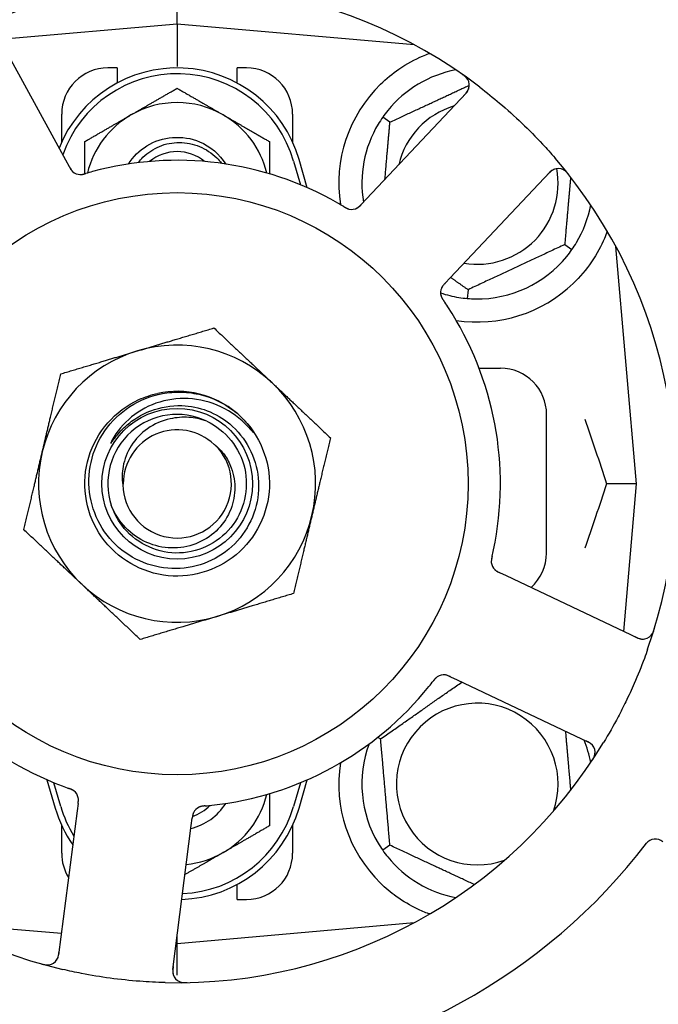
# Model space of a CAD drawing. Header units: inches. Extents: x 5 to 1128, y -85 to 748.
# Tile 16 of 256: x 131.58 to 133.31, y 207.76 to 210.43. Entities that reach past the tile are written whole.
import ezdxf

# ---------------------------------------------------------------- set-up
doc = ezdxf.new("R2010")
doc.units = ezdxf.units.IN
doc.header["$LTSCALE"] = 32
doc.header["$MEASUREMENT"] = 0
doc.layers.add('Dimension (ANSI)', color=7, linetype='Continuous', lineweight=25)
doc.layers.add('Visible (ANSI)', color=7, linetype='Continuous', lineweight=30)
doc.styles.add('Note Text (ANSI)', font='tahoma.ttf')
doc.dimstyles.new('SB Fraction-16 (ANSI)', dxfattribs={"dimscale": 32, "dimtxt": 0.125, "dimasz": 0.098425, "dimexe": 0.125, "dimexo": 0.0625, "dimgap": 0.031496, "dimtad": 0, "dimtih": 1, "dimtoh": 1, "dimdec": 4, "dimrnd": 1e-08, "dimzin": 0, "dimdsep": 46, "dimlunit": 5, "dimtxsty": 'Note Text (ANSI)', "dimcen": 0.09, "dimdle": 0.393701, "dimclrd": 256, "dimclre": 256, "dimclrt": 256, "dimadec": 0, "dimazin": 3, "dimtfac": 0.96, "dimtofl": 0, "dimtmove": 0, "dimatfit": 3, "dimfxl": 1, "dimfrac": 2, "dimtolj": 1, "dimtzin": 12, "dimlwd": -1, "dimlwe": -1, "dimarcsym": 0})

# ---------------------------------------------------------------- blocks, each defined once
blk = doc.blocks.new('*D16')
at = {"layer": 'Defpoints', "color": 0, "transparency": 16777216}
for p in [(170.3073, 471.9837), (79.417, 159.272), (130.3698, 159.272)]:
    blk.add_point(p, dxfattribs=at)
at = {"layer": 'Dimension (ANSI)', "transparency": 16777216}
for p, q in [((168.3073, 471.9837), (75.417, 471.9837)), ((79.417, 468.8341), (79.417, 327.6609)), ((79.417, 162.4216), (79.417, 320.5948)), ((128.3698, 159.272), (75.417, 159.272))]:
    blk.add_line(p, q, dxfattribs=at)
for points in [[(78.8921, 468.8341), (79.9419, 468.8341), (79.417, 471.9837)], [(78.8921, 162.4216), (79.9419, 162.4216), (79.417, 159.272)]]:
    blk.add_solid(points, dxfattribs=at)
at = {"layer": 'Dimension (ANSI)', "transparency": 16777216, "insert": (67.2142, 326.653), "char_height": 4, "attachment_point": 1, "style": 'Note Text (ANSI)'}
blk.add_mtext('\\A1;312 11/16', dxfattribs=at)

msp = doc.modelspace()

# ---------------------------------------------------------------- linework, layer by layer
at = {"layer": 'Visible (ANSI)'}
for p, q in [((132.003, 210.41583), (132.003, 210.50182)), ((132.003, 210.41583), (131.52305, 210.37384)), ((132.003, 210.41583), (132.003, 210.30124)), ((132.64499, 210.35966), (132.003, 210.41583)), ((131.70171, 210.04728), (131.51308, 210.39206)), ((132.64175, 210.35994), (132.64175, 210.3614)), ((131.8405, 210.29708), (131.8155, 210.29708)), ((131.8405, 210.29708), (131.8405, 210.25624)), ((132.1655, 210.25624), (132.1655, 210.29708)), ((132.1905, 210.29708), (132.1655, 210.29708)), ((132.78524, 210.22872), (132.51563, 209.94277)), ((131.6905, 210.09653), (131.6905, 210.17208)), ((132.3155, 210.17208), (132.3155, 210.09653)), ((132.57903, 210.15015), (132.55952, 210.16382)), ((131.71125, 210.02985), (131.70171, 210.04728)), ((132.318, 210.0452), (132.33675, 209.98093)), ((132.35534, 209.973), (132.333, 210.04958)), ((132.74226, 209.72908), (133.01188, 210.01502)), ((132.51563, 209.94277), (132.50197, 209.9283)), ((133.05197, 209.819), (133.07149, 209.80533)), ((133.24675, 209.17208), (133.19059, 209.81406)), ((132.72863, 209.71462), (132.74226, 209.72908)), ((132.79034, 209.697), (132.78827, 209.67327)), ((132.8203, 209.48458), (132.878, 209.48458)), ((133.003, 208.98458), (133.003, 209.35958)), ((133.24675, 209.17208), (133.16528, 209.17208)), ((133.2118, 208.77255), (133.24675, 209.17208)), ((132.89439, 208.9227), (132.8764, 208.93121)), ((133.24965, 208.75464), (132.89439, 208.9227)), ((132.74322, 208.64962), (132.76119, 208.64112)), ((132.76119, 208.64112), (133.11645, 208.47306)), ((132.55387, 208.48158), (132.54545, 208.48551)), ((131.65067, 208.37115), (131.673, 208.29458)), ((131.688, 208.29895), (131.66926, 208.36323)), ((132.33675, 208.36323), (132.318, 208.29895)), ((132.333, 208.29458), (132.35534, 208.37115)), ((131.73485, 208.30663), (131.73232, 208.28693)), ((131.73232, 208.28693), (131.68227, 207.89712)), ((131.6905, 208.17208), (131.6905, 208.24762)), ((131.99124, 207.85745), (132.04129, 208.24726)), ((132.04129, 208.24726), (132.04382, 208.26699)), ((132.3155, 208.24762), (132.3155, 208.17208)), ((132.57903, 208.194), (132.55952, 208.18033)), ((132.1655, 208.04708), (132.1655, 208.08791)), ((132.1655, 208.04708), (132.1905, 208.04708)), ((131.36102, 207.98449), (131.6898, 207.95573)), ((132.003, 207.92833), (132.64499, 207.98449)), ((132.64175, 207.98275), (132.64175, 207.98421)), ((132.003, 207.92833), (132.003, 207.94908)), ((132.00037, 207.92856), (132.003, 207.92833)), ((132.003, 207.84233), (132.003, 207.92833))]:
    msp.add_line(p, q, dxfattribs=at)
for radius in [0.7875, 0.20385]:
    msp.add_circle((132.003, 209.17208), radius, dxfattribs=at)
for centre, radius, start, end in [((133.16068, 210.39986), 0.325, 301.56477, 151.80207), ((132.003, 209.17208), 1.35, 52.62287, 112.74397), ((132.003, 209.95333), 0.34375, 16.2602, 158.3076), ((131.8155, 210.17208), 0.125, 90, 180), ((132.1905, 210.17208), 0.125, 0, 90), ((132.003, 209.95333), 0.32812, 16.2602, 160.60541), ((132.8155, 209.98458), 0.3125, 100.71622, 140.84193), ((132.7625, 210.25016), 0.03125, 316.68342, 54.83549), ((132.8155, 209.98458), 0.375, 134.27762, 188.78707), ((132.003, 209.95333), 0.25, 60, 120), ((132.8155, 209.98458), 0.21875, 106.71618, 166.65066), ((132.003, 209.95333), 0.25, 120, 166.26096), ((132.003, 209.95333), 0.25, 13.73904, 60), ((132.8155, 209.98458), 0.3125, 149.15807, 189.35248), ((132.003, 209.95333), 0.11727, 50.56429, 129.43571), ((132.003, 209.17208), 1.35, 340.62287, 40.74397), ((132.003, 209.17208), 0.875, 60.19111, 105.17573), ((131.74144, 210.03976), 0.03125, 226.67765, 268.13682), ((132.8155, 209.98458), 0.21875, 260.57954, 10.53406), ((133.03462, 209.99358), 0.03125, 38.53135, 136.68342), ((132.8155, 209.98458), 0.3125, 329.15807, 349.28378), ((132.47528, 209.94554), 0.03125, 257.46904, 299.46837), ((132.8155, 209.98458), 0.3125, 269.15807, 320.84193), ((132.8155, 209.98458), 0.375, 261.21293, 313.75453), ((132.74739, 209.68896), 0.03125, 154.67765, 196.13682), ((132.8155, 209.98458), 0.3125, 251.46237, 260.84193), ((132.003, 209.17208), 0.875, 348.19111, 33.17573), ((132.003, 209.17208), 0.375, 46.68342, 106.68342), ((132.003, 209.17208), 0.375, 106.68342, 166.68342), ((132.878, 209.35958), 0.125, 0, 90), ((132.003, 209.17208), 0.375, 346.68342, 46.68342), ((132.003, 209.17208), 0.25, 49.96044, 102.10596), ((132.003, 209.17208), 0.25, 46.19222, 49.96044), ((132.003, 209.17208), 0.1875, 64.71096, 198.15663), ((132.003, 209.17208), 0.14583, 46.55117, 180.00317), ((132.003, 209.17208), 0.375, 166.68342, 226.68342), ((132.003, 209.17208), 0.14696, 181.25861, 45.29572), ((132.003, 209.17208), 0.375, 286.68342, 346.68342), ((132.878, 208.98458), 0.125, 311.64189, 0), ((132.88455, 208.96193), 0.03125, 185.46904, 227.46837), ((132.003, 209.17208), 0.375, 226.68342, 286.68342), ((132.003, 209.17208), 0.875, 204.19111, 249.17573), ((132.003, 209.17208), 1.35, 196.62287, 256.74397), ((133.26302, 208.78289), 0.03125, 244.68342, 342.83549), ((132.72462, 208.62385), 0.03125, 82.67765, 124.13682), ((132.003, 209.17208), 0.875, 276.19111, 321.17573), ((132.8155, 208.35958), 0.21875, 340.34111, 289.65889), ((132.003, 209.17208), 1.35, 268.62287, 328.74397), ((132.8155, 208.35958), 0.3125, 159.72028, 210.84193), ((132.8155, 208.35958), 0.3125, 10.71622, 22.42184), ((133.10309, 208.44481), 0.03125, 326.53135, 64.68342), ((132.8155, 208.35958), 0.375, 171.21293, 225.72238), ((131.7046, 208.31636), 0.03125, 10.67765, 52.13682), ((132.003, 208.39083), 0.25, 300, 346.26096), ((132.003, 208.39083), 0.34375, 196.2602, 214.73634), ((132.003, 208.39083), 0.32812, 196.2602, 211.61609), ((132.003, 208.39083), 0.34375, 272.10255, 343.7398), ((132.003, 208.39083), 0.32812, 272.55546, 343.7398), ((132.003, 208.39083), 0.15607, 283.81163, 327.53073), ((132.003, 208.39083), 0.126, 289.2275, 314.92348), ((132.07555, 208.26873), 0.03125, 113.46904, 155.46837), ((132.003, 209.17208), 1.6, 274.81714, 322.5497), ((133.29737, 208.17931), 0.03125, 49.56477, 142.51231), ((131.8155, 208.17208), 0.125, 180, 211.69426), ((132.003, 208.39083), 0.25, 275.68783, 300), ((132.1905, 208.17208), 0.125, 270, 0), ((132.8155, 208.35958), 0.3125, 219.15807, 259.28378), ((131.65128, 207.9011), 0.03125, 254.53135, 352.68342), ((132.02223, 207.85347), 0.03125, 172.68342, 270.83549)]:
    msp.add_arc(centre, radius, start, end, dxfattribs=at)
for points, knots in [([(132.5537, 210.25306), (132.56884, 210.26783), (132.58579, 210.28175), (132.62481, 210.30852), (132.64721, 210.32042), (132.67294, 210.33147), (132.67865, 210.33377), (132.6844, 210.33591)], [0.55181372, 0.55181372, 0.55181372, 0.55181372, 0.71000954, 0.71000954, 0.90366002, 0.90366002, 0.95550669, 0.95550669, 0.95550669, 0.95550669]), ([(132.78982, 210.26534), (132.78968, 210.26558), (132.78949, 210.26589), (132.78885, 210.26691), (132.78832, 210.26768), (132.78702, 210.26933), (132.7862, 210.27028), (132.78465, 210.27185), (132.78415, 210.27233), (132.78285, 210.27353), (132.78202, 210.27425), (132.78022, 210.27574), (132.77923, 210.27651), (132.77765, 210.27768), (132.77705, 210.27811), (132.77587, 210.27896), (132.77528, 210.27936), (132.77469, 210.27977)], [0.051298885, 0.051298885, 0.051298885, 0.051298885, 0.057269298, 0.057269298, 0.069785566, 0.069785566, 0.083632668, 0.083632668, 0.089458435, 0.089458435, 0.09782017, 0.09782017, 0.107290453, 0.107290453, 0.113094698, 0.113094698, 0.118968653, 0.118968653, 0.118968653, 0.118968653]), ([(132.77968, 210.22282), (132.78032, 210.2235), (132.78098, 210.2242), (132.78348, 210.2269), (132.78527, 210.22895), (132.78804, 210.23258), (132.78911, 210.2342), (132.79069, 210.23697), (132.79132, 210.23828), (132.79215, 210.2404), (132.79243, 210.24121), (132.79268, 210.24207), (132.79274, 210.24225), (132.79278, 210.24241)], [0, 0, 0, 0, 0.007248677, 0.007248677, 0.028564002, 0.028564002, 0.04748221, 0.04748221, 0.065361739, 0.065361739, 0.076705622, 0.076705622, 0.079955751, 0.079955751, 0.079955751, 0.079955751]), ([(132.82253, 210.24486), (132.84075, 210.23095), (132.8585, 210.21665), (132.89637, 210.18455), (132.91657, 210.16638), (132.95548, 210.12915), (132.974, 210.11035), (133.00344, 210.07867), (133.01473, 210.06605), (133.02581, 210.05319)], [-0.73117336, -0.73117336, -0.73117336, -0.73117336, -0.55242948, -0.55242948, -0.34016147, -0.34016147, -0.13232742, -0.13232742, 0, 0, 0, 0]), ([(131.87138, 210.03691), (131.88392, 210.0567), (131.90074, 210.07377), (131.92067, 210.08613), (131.96292, 210.11232), (132.01797, 210.11661), (132.06377, 210.09728), (132.09283, 210.08501), (132.11768, 210.06343), (132.13469, 210.0369)], [6.8488771, 6.8488771, 6.8488771, 6.8488771, 7.2990044, 7.2990044, 7.2990044, 8.2534333, 8.2534333, 8.2534333, 8.8590861, 8.8590861, 8.8590861, 8.8590861]), ([(131.8978, 210.04073), (131.90171, 210.04587), (131.90599, 210.05073), (131.92347, 210.06797), (131.9387, 210.078), (131.97241, 210.0918), (131.9906, 210.09534), (132.02762, 210.0953), (132.04608, 210.09161), (132.08085, 210.07729), (132.09678, 210.06669), (132.11486, 210.04878), (132.11916, 210.04391), (132.12312, 210.03879)], [-1.06231766, -1.06231766, -1.06231766, -1.06231766, -1.01273267, -1.01273267, -0.87465824, -0.87465824, -0.73438222, -0.73438222, -0.59190522, -0.59190522, -0.44722789, -0.44722789, -0.39760805, -0.39760805, -0.39760805, -0.39760805]), ([(131.71125, 210.02984), (131.7115, 210.02938), (131.71176, 210.02891), (131.71225, 210.02801), (131.7125, 210.02757), (131.71305, 210.02657), (131.71336, 210.02603), (131.71448, 210.0241), (131.71523, 210.02289), (131.71649, 210.02104), (131.71707, 210.02025), (131.7182, 210.0189), (131.71871, 210.01833), (131.7196, 210.01741), (131.72001, 210.01702), (131.72025, 210.0168), (131.72028, 210.01677), (131.72028, 210.01677), (131.72028, 210.01677), (131.72028, 210.01677)], [0, 0, 0, 0, 0.004355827, 0.004355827, 0.008687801, 0.008687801, 0.014307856, 0.014307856, 0.029588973, 0.029588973, 0.043844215, 0.043844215, 0.054171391, 0.054171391, 0.061954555, 0.061954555, 0.063871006, 0.063871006, 0.063878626, 0.063878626, 0.063878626, 0.063878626]), ([(131.71127, 210.02981), (131.71141, 210.02955), (131.71155, 210.02929), (131.71234, 210.02785), (131.71301, 210.02665), (131.71446, 210.02417), (131.71528, 210.02288), (131.71682, 210.02067), (131.71757, 210.0197), (131.71905, 210.01798), (131.71982, 210.01721), (131.72049, 210.01658), (131.72059, 210.01649), (131.72067, 210.01641)], [0, 0, 0, 0, 0.002309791, 0.002309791, 0.012623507, 0.012623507, 0.024338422, 0.024338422, 0.035397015, 0.035397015, 0.047442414, 0.047442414, 0.049661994, 0.049661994, 0.049661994, 0.049661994]), ([(131.73967, 210.00856), (131.73991, 210.00855), (131.74021, 210.00854), (131.74109, 210.00853), (131.74173, 210.00854), (131.74307, 210.00862), (131.74377, 210.00868), (131.74517, 210.00886), (131.74586, 210.00897), (131.7475, 210.00927), (131.74852, 210.00948), (131.75, 210.00983), (131.75044, 210.00994), (131.75205, 210.01036), (131.75325, 210.01069), (131.7548, 210.01114), (131.75519, 210.01125), (131.75574, 210.01141), (131.75591, 210.01146), (131.75608, 210.01151)], [0.044252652, 0.044252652, 0.044252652, 0.044252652, 0.050671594, 0.050671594, 0.061250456, 0.061250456, 0.071050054, 0.071050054, 0.078610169, 0.078610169, 0.087196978, 0.087196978, 0.090753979, 0.090753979, 0.100050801, 0.100050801, 0.10314767, 0.10314767, 0.10451733, 0.10451733, 0.10451733, 0.10451733]), ([(131.74005, 210.00854), (131.74005, 210.00854), (131.74008, 210.00854), (131.74021, 210.00853), (131.74035, 210.00853), (131.7408, 210.00852), (131.74117, 210.00852), (131.7424, 210.00854), (131.74333, 210.0086), (131.74532, 210.00884), (131.74635, 210.00901), (131.74875, 210.0095), (131.75017, 210.00984), (131.75289, 210.01058), (131.75423, 210.01097), (131.75571, 210.01141), (131.7559, 210.01146), (131.75608, 210.01151)], [0.030853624, 0.030853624, 0.030853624, 0.030853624, 0.032941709, 0.032941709, 0.03638518, 0.03638518, 0.042347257, 0.042347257, 0.055267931, 0.055267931, 0.065838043, 0.065838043, 0.077516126, 0.077516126, 0.087897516, 0.087897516, 0.089364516, 0.089364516, 0.089364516, 0.089364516]), ([(133.02502, 210.02332), (133.02474, 210.02323), (133.0244, 210.0231), (133.02272, 210.02245), (133.02114, 210.0217), (133.01841, 210.02008), (133.01716, 210.01922), (133.01411, 210.01684), (133.01228, 210.0152), (133.00975, 210.0127), (133.00901, 210.01195), (133.00762, 210.01051), (133.00696, 210.00981), (133.00631, 210.00911)], [0.058736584, 0.058736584, 0.058736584, 0.058736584, 0.064782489, 0.064782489, 0.086145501, 0.086145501, 0.103238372, 0.103238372, 0.123434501, 0.123434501, 0.131598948, 0.131598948, 0.13893919, 0.13893919, 0.13893919, 0.13893919]), ([(133.06345, 210.00751), (133.06306, 210.008), (133.06268, 210.00849), (133.06163, 210.0098), (133.06095, 210.01063), (133.05965, 210.01215), (133.05904, 210.01284), (133.05744, 210.01458), (133.0564, 210.01563), (133.05453, 210.01736), (133.05367, 210.0181), (133.05215, 210.01929), (133.05148, 210.01977), (133.0501, 210.02069), (133.04941, 210.02109), (133.04861, 210.02152), (133.04844, 210.0216), (133.0483, 210.02168)], [0, 0, 0, 0, 0.005149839, 0.005149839, 0.013554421, 0.013554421, 0.020527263, 0.020527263, 0.031641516, 0.031641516, 0.041623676, 0.041623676, 0.051235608, 0.051235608, 0.063734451, 0.063734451, 0.067355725, 0.067355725, 0.067355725, 0.067355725]), ([(132.45393, 209.92194), (132.45352, 209.92218), (132.45308, 209.92245), (132.45261, 209.92273), (132.44841, 209.92524), (132.44264, 209.92863), (132.43797, 209.9313)], [0.48080563, 0.48080563, 0.48080563, 0.48080563, 0.5329828, 0.5329828, 0.5329828, 1, 1, 1, 1]), ([(132.45396, 209.92192), (132.45422, 209.92176), (132.45447, 209.92161), (132.45517, 209.92119), (132.45561, 209.92093), (132.45697, 209.92013), (132.45792, 209.91958), (132.45992, 209.91848), (132.46098, 209.91793), (132.46311, 209.9169), (132.46414, 209.91646), (132.46621, 209.91567), (132.46717, 209.91538), (132.46837, 209.91507), (132.4687, 209.91499), (132.46895, 209.91494)], [0.001596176, 0.001596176, 0.001596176, 0.001596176, 0.00393777, 0.00393777, 0.007842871, 0.007842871, 0.016055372, 0.016055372, 0.025513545, 0.025513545, 0.037191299, 0.037191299, 0.054193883, 0.054193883, 0.061558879, 0.061558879, 0.061558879, 0.061558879]), ([(132.45396, 209.92192), (132.45443, 209.92164), (132.4549, 209.92135), (132.45583, 209.92079), (132.4563, 209.92052), (132.45787, 209.9196), (132.45897, 209.91897), (132.4608, 209.91799), (132.46157, 209.9176), (132.46332, 209.91677), (132.46425, 209.91638), (132.46594, 209.91575), (132.46671, 209.9155), (132.46795, 209.91516), (132.46847, 209.91504), (132.46878, 209.91497), (132.46883, 209.91496), (132.46884, 209.91496), (132.46884, 209.91496), (132.46884, 209.91496)], [0, 0, 0, 0, 0.004180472, 0.004180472, 0.008305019, 0.008305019, 0.018114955, 0.018114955, 0.025612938, 0.025612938, 0.036850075, 0.036850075, 0.047489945, 0.047489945, 0.056089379, 0.056089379, 0.05828692, 0.05828692, 0.058652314, 0.058652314, 0.058652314, 0.058652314]), ([(132.48953, 209.91772), (132.48961, 209.91777), (132.4897, 209.91781), (132.48997, 209.91796), (132.49016, 209.91807), (132.49103, 209.91857), (132.49183, 209.91907), (132.49368, 209.92037), (132.4948, 209.92126), (132.49699, 209.9232), (132.49807, 209.92425), (132.4996, 209.92581), (132.50008, 209.9263), (132.50079, 209.92704), (132.50102, 209.92729), (132.50149, 209.92778), (132.50172, 209.92802), (132.50194, 209.92827)], [0.038929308, 0.038929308, 0.038929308, 0.038929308, 0.040726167, 0.040726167, 0.043941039, 0.043941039, 0.054249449, 0.054249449, 0.066768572, 0.066768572, 0.07820649, 0.07820649, 0.083402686, 0.083402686, 0.086046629, 0.086046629, 0.08863019, 0.08863019, 0.08863019, 0.08863019]), ([(132.49025, 209.9181), (132.49025, 209.9181), (132.49025, 209.9181), (132.49031, 209.91814), (132.49051, 209.91825), (132.49111, 209.91859), (132.49157, 209.91887), (132.49259, 209.91954), (132.49314, 209.91992), (132.49382, 209.92044), (132.49399, 209.92057), (132.49524, 209.92156), (132.4966, 209.92278), (132.49869, 209.92486), (132.4993, 209.92549), (132.50026, 209.92648), (132.50059, 209.92683), (132.50125, 209.92753), (132.5016, 209.9279), (132.50194, 209.92827)], [0.028019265, 0.028019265, 0.028019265, 0.028019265, 0.028672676, 0.028672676, 0.033062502, 0.033062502, 0.040781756, 0.040781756, 0.051074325, 0.051074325, 0.054504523, 0.054504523, 0.075062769, 0.075062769, 0.083066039, 0.083066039, 0.087153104, 0.087153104, 0.091266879, 0.091266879, 0.091266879, 0.091266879]), ([(133.16739, 209.85516), (133.16498, 209.84855), (133.16237, 209.84192), (133.15108, 209.81582), (133.13937, 209.79378), (133.11039, 209.75152), (133.09318, 209.73126), (133.07484, 209.71371)], [1.38940877, 1.38940877, 1.38940877, 1.38940877, 1.45134152, 1.45134152, 1.64787025, 1.64787025, 1.84130789, 1.84130789, 1.84130789, 1.84130789]), ([(132.7286, 209.71459), (132.7284, 209.71437), (132.72819, 209.71415), (132.72707, 209.71296), (132.72613, 209.71195), (132.72423, 209.7098), (132.72326, 209.70863), (132.72163, 209.70648), (132.72094, 209.70547), (132.71976, 209.70353), (132.71926, 209.70256), (132.71887, 209.70173), (132.71882, 209.70161), (132.71877, 209.7015)], [0, 0, 0, 0, 0.002309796, 0.002309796, 0.012623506, 0.012623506, 0.024338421, 0.024338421, 0.035397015, 0.035397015, 0.047442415, 0.047442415, 0.049661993, 0.049661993, 0.049661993, 0.049661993]), ([(132.72863, 209.71462), (132.72827, 209.71423), (132.7279, 209.71385), (132.7272, 209.71309), (132.72685, 209.71272), (132.72608, 209.71189), (132.72566, 209.71143), (132.72417, 209.70977), (132.72324, 209.70868), (132.72188, 209.70691), (132.72131, 209.70611), (132.72037, 209.70462), (132.71998, 209.70396), (132.71939, 209.70283), (132.71914, 209.70232), (132.719, 209.70203), (132.71898, 209.70199), (132.71898, 209.70199), (132.71898, 209.70199), (132.71898, 209.70199)], [0, 0, 0, 0, 0.004355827, 0.004355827, 0.0086878, 0.0086878, 0.014307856, 0.014307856, 0.029588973, 0.029588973, 0.043844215, 0.043844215, 0.054171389, 0.054171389, 0.061954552, 0.061954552, 0.063871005, 0.063871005, 0.063878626, 0.063878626, 0.063878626, 0.063878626]), ([(132.71717, 209.68101), (132.71723, 209.68078), (132.71732, 209.68049), (132.71758, 209.67965), (132.71779, 209.67905), (132.71828, 209.6778), (132.71856, 209.67715), (132.71916, 209.67587), (132.71947, 209.67525), (132.72027, 209.67378), (132.72078, 209.67288), (132.72157, 209.67158), (132.72182, 209.67119), (132.72271, 209.66979), (132.72339, 209.66875), (132.7243, 209.66741), (132.72453, 209.66708), (132.72485, 209.6666), (132.72495, 209.66646), (132.72505, 209.66631)], [0.044252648, 0.044252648, 0.044252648, 0.044252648, 0.050671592, 0.050671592, 0.061250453, 0.061250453, 0.071050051, 0.071050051, 0.078610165, 0.078610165, 0.087196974, 0.087196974, 0.090753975, 0.090753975, 0.100050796, 0.100050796, 0.103147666, 0.103147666, 0.104517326, 0.104517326, 0.104517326, 0.104517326]), ([(132.71727, 209.68064), (132.71727, 209.68064), (132.71728, 209.68061), (132.71731, 209.68048), (132.71735, 209.68035), (132.71748, 209.67992), (132.71759, 209.67957), (132.718, 209.67841), (132.71834, 209.67754), (132.71919, 209.67572), (132.71967, 209.67479), (132.72087, 209.67266), (132.72163, 209.67142), (132.72318, 209.66906), (132.72396, 209.66791), (132.72483, 209.66663), (132.72494, 209.66647), (132.72505, 209.66631)], [0.030853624, 0.030853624, 0.030853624, 0.030853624, 0.032941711, 0.032941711, 0.036385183, 0.036385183, 0.042347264, 0.042347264, 0.055267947, 0.055267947, 0.065838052, 0.065838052, 0.077516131, 0.077516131, 0.087897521, 0.087897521, 0.089364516, 0.089364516, 0.089364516, 0.089364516]), ([(132.17606, 209.35249), (132.22672, 209.3039), (132.25538, 209.23318), (132.25284, 209.16303), (132.2503, 209.0929), (132.21662, 209.02446), (132.16261, 208.97966), (132.10861, 208.93486), (132.03516, 208.91442), (131.96578, 208.92486), (131.89479, 208.93555), (131.8293, 208.97848), (131.79117, 209.0393), (131.75344, 209.09951), (131.74313, 209.17619), (131.76364, 209.24422), (131.78412, 209.31217), (131.83498, 209.37034), (131.8996, 209.39969), (131.91592, 209.4071), (131.93305, 209.41265), (131.95058, 209.41632)], [5.2445607, 5.2445607, 5.2445607, 5.2445607, 6.086966, 6.086966, 6.086966, 6.9291128, 6.9291128, 6.9291128, 7.7710085, 7.7710085, 7.7710085, 8.6324711, 8.6324711, 8.6324711, 9.4850832, 9.4850832, 9.4850832, 10.3367446, 10.3367446, 10.3367446, 10.5518672, 10.5518672, 10.5518672, 10.5518672]), ([(132.01579, 209.38331), (132.03927, 209.38254), (132.06246, 209.37786), (132.10658, 209.36106), (132.12717, 209.34899), (132.16705, 209.31575), (132.18496, 209.29361), (132.21146, 209.24348), (132.21971, 209.21592), (132.22525, 209.15889), (132.22238, 209.12996), (132.20567, 209.07453), (132.19189, 209.0486), (132.15502, 209.00322), (132.13219, 208.98427), (132.08032, 208.956), (132.05173, 208.94706), (131.99243, 208.94054), (131.96228, 208.94315), (131.90438, 208.95981), (131.87722, 208.9738), (131.82952, 209.01157), (131.80951, 209.03506), (131.77944, 209.08862), (131.76976, 209.11823), (131.76221, 209.17979), (131.76452, 209.21116), (131.78107, 209.27154), (131.79525, 209.29995), (131.83385, 209.34999), (131.85799, 209.37107), (131.91321, 209.403), (131.94382, 209.41344), (131.97558, 209.41775)], [-3.5801326, -3.5801326, -3.5801326, -3.5801326, -3.4004535, -3.4004535, -3.2191752, -3.2191752, -3.0035583, -3.0035583, -2.7857358, -2.7857358, -2.5657084, -2.5657084, -2.3434763, -2.3434763, -2.1190401, -2.1190401, -1.8924003, -1.8924003, -1.6635571, -1.6635571, -1.4325112, -1.4325112, -1.1992628, -1.1992628, -0.9638125, -0.9638125, -0.7261606, -0.7261606, -0.4863077, -0.4863077, -0.244254, -0.244254, 0, 0, 0, 0]), ([(131.97558, 209.41775), (131.99303, 209.42011), (132.0107, 209.42056), (132.04609, 209.41761), (132.06372, 209.41415), (132.11119, 209.39928), (132.13948, 209.38387), (132.16383, 209.36348)], [-0.51193076, -0.51193076, -0.51193076, -0.51193076, -0.37804019, -0.37804019, -0.24204071, -0.24204071, 0, 0, 0, 0]), ([(132.20281, 209.31762), (132.18299, 209.34096), (132.15899, 209.36041), (132.10477, 209.38932), (132.07503, 209.39843), (132.01462, 209.40446), (131.98458, 209.40165), (131.92822, 209.38476), (131.90234, 209.37117), (131.85811, 209.33525), (131.83996, 209.31356), (131.82658, 209.28895)], [-1.1317323, -1.1317323, -1.1317323, -1.1317323, -0.8984595, -0.8984595, -0.6634575, -0.6634575, -0.435379, -0.435379, -0.2142259, -0.2142259, 0, 0, 0, 0]), ([(131.85614, 209.32052), (131.86606, 209.33033), (131.87682, 209.33915), (131.902, 209.35602), (131.91658, 209.36355), (131.95866, 209.37954), (131.98715, 209.38426), (132.01579, 209.38331)], [-0.44935864, -0.44935864, -0.44935864, -0.44935864, -0.34320731, -0.34320731, -0.21838639, -0.21838639, 0, 0, 0, 0]), ([(132.0831, 209.34161), (132.13439, 209.31738), (132.17343, 209.26867), (132.18591, 209.21333), (132.19839, 209.15801), (132.18404, 209.09726), (132.14813, 209.05336), (132.11229, 209.00955), (132.05576, 208.98346), (131.99916, 208.98462), (131.94247, 208.98578), (131.88695, 209.01427), (131.85295, 209.05965), (131.84073, 209.07596), (131.83138, 209.09433), (131.82511, 209.11371)], [5.153766, 5.153766, 5.153766, 5.153766, 6.061332, 6.061332, 6.061332, 6.968806, 6.968806, 6.968806, 7.8744508, 7.8744508, 7.8744508, 8.7817425, 8.7817425, 8.7817425, 9.107885, 9.107885, 9.107885, 9.107885]), ([(132.0831, 209.34161), (132.06737, 209.34709), (132.05099, 209.35044), (132.0176, 209.35258), (132.00077, 209.35132), (131.96243, 209.34282), (131.94162, 209.33379), (131.9056, 209.30864), (131.89052, 209.29308), (131.86791, 209.25778), (131.86028, 209.23859), (131.85371, 209.20204), (131.85349, 209.18527), (131.85608, 209.16885)], [-0.89666376, -0.89666376, -0.89666376, -0.89666376, -0.7697294, -0.7697294, -0.64162523, -0.64162523, -0.47009117, -0.47009117, -0.30597672, -0.30597672, -0.14928046, -0.14928046, -0.02134877, -0.02134877, -0.02134877, -0.02134877]), ([(132.17606, 209.35249), (132.1839, 209.34495), (132.19126, 209.33681), (132.20327, 209.32125), (132.20696, 209.3155), (132.20879, 209.31212), (132.20912, 209.31149), (132.20932, 209.31093), (132.20936, 209.3108), (132.20938, 209.31067), (132.20939, 209.31063), (132.20938, 209.31057), (132.20938, 209.31056), (132.20936, 209.31053), (132.20935, 209.31052), (132.20933, 209.31051), (132.20932, 209.3105), (132.20928, 209.3105), (132.20926, 209.3105), (132.20919, 209.31053), (132.20913, 209.31056), (132.20828, 209.31113), (132.20595, 209.31392), (132.20281, 209.31762)], [-0.28928031, -0.28928031, -0.28928031, -0.28928031, -0.16787143, -0.16787143, -0.06646306, -0.06646306, -0.04917499, -0.04917499, -0.04476579, -0.04476579, -0.04306859, -0.04306859, -0.04215282, -0.04215282, -0.04143605, -0.04143605, -0.040655, -0.040655, -0.03948059, -0.03948059, -0.0370912, -0.0370912, 0, 0, 0, 0]), ([(131.82658, 209.28895), (131.82578, 209.28748), (131.82492, 209.28582), (131.82396, 209.28371), (131.82353, 209.28273), (131.82329, 209.28192), (131.82325, 209.28176), (131.82324, 209.28158), (131.82324, 209.28153), (131.82325, 209.28146), (131.82325, 209.28144), (131.82327, 209.28141), (131.82328, 209.2814), (131.82331, 209.28138), (131.82333, 209.28138), (131.82337, 209.28138), (131.82339, 209.28139), (131.82347, 209.28142), (131.82352, 209.28145), (131.82371, 209.28159), (131.82389, 209.28178), (131.82475, 209.28274), (131.82571, 209.28402), (131.83145, 209.29181), (131.84094, 209.30548), (131.85614, 209.32052)], [-0.32002064, -0.32002064, -0.32002064, -0.32002064, -0.25037654, -0.25037654, -0.22022079, -0.22022079, -0.21319305, -0.21319305, -0.21059304, -0.21059304, -0.20923641, -0.20923641, -0.20821255, -0.20821255, -0.20712521, -0.20712521, -0.2055378, -0.2055378, -0.20262718, -0.20262718, -0.19315319, -0.19315319, -0.1629071, -0.1629071, 0, 0, 0, 0]), ([(132.10638, 209.27653), (132.11556, 209.26873), (132.12375, 209.25982), (132.13859, 209.23914), (132.1449, 209.22726), (132.15661, 209.19582), (132.15982, 209.17573), (132.15843, 209.13488), (132.15363, 209.11452), (132.13634, 209.07623), (132.12382, 209.05876), (132.09244, 209.02915), (132.07373, 209.01745), (132.03239, 209.00159), (132.01007, 208.99779), (131.96467, 208.99888), (131.94202, 209.00397), (131.89941, 209.0227), (131.87993, 209.03635), (131.84685, 209.07069), (131.83371, 209.09121), (131.82484, 209.11365)], [-1.5503297, -1.5503297, -1.5503297, -1.5503297, -1.4577971, -1.4577971, -1.3550285, -1.3550285, -1.200467, -1.200467, -1.0416694, -1.0416694, -0.8786368, -0.8786368, -0.7113708, -0.7113708, -0.5398726, -0.5398726, -0.3641439, -0.3641439, -0.1841858, -0.1841858, 0, 0, 0, 0]), ([(132.85551, 208.97494), (132.85561, 208.97541), (132.85573, 208.9759), (132.85585, 208.97644), (132.85695, 208.98121), (132.85838, 208.98775), (132.85948, 208.99301)], [0.48080563, 0.48080563, 0.48080563, 0.48080563, 0.5329828, 0.5329828, 0.5329828, 1, 1, 1, 1]), ([(132.8555, 208.9749), (132.85537, 208.97437), (132.85525, 208.97384), (132.85501, 208.97278), (132.85489, 208.97225), (132.8545, 208.97047), (132.85424, 208.96922), (132.85388, 208.96718), (132.85374, 208.96634), (132.85349, 208.96441), (132.85341, 208.9634), (132.85333, 208.9616), (132.85334, 208.96079), (132.85339, 208.95951), (132.85344, 208.95897), (132.85347, 208.95866), (132.85347, 208.95861), (132.85347, 208.9586), (132.85347, 208.9586), (132.85347, 208.9586)], [0, 0, 0, 0, 0.004180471, 0.004180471, 0.008305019, 0.008305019, 0.018114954, 0.018114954, 0.025612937, 0.025612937, 0.036850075, 0.036850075, 0.047489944, 0.047489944, 0.05608938, 0.05608938, 0.05828692, 0.05828692, 0.058652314, 0.058652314, 0.058652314, 0.058652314]), ([(132.8555, 208.9749), (132.85543, 208.97461), (132.85536, 208.97432), (132.85518, 208.97353), (132.85507, 208.97303), (132.85472, 208.97148), (132.8545, 208.97041), (132.85407, 208.96818), (132.85387, 208.96699), (132.85356, 208.96465), (132.85346, 208.96353), (132.85334, 208.96132), (132.85336, 208.96032), (132.85344, 208.95908), (132.85346, 208.95875), (132.85349, 208.95849)], [0.001596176, 0.001596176, 0.001596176, 0.001596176, 0.003937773, 0.003937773, 0.007842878, 0.007842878, 0.016055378, 0.016055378, 0.025513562, 0.025513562, 0.03719134, 0.03719134, 0.0541939, 0.0541939, 0.061558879, 0.061558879, 0.061558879, 0.061558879]), ([(132.8625, 208.93978), (132.86257, 208.93972), (132.86264, 208.93965), (132.86286, 208.93944), (132.86302, 208.93929), (132.86377, 208.93861), (132.86449, 208.93801), (132.8663, 208.93665), (132.86749, 208.93586), (132.87002, 208.93438), (132.87135, 208.93367), (132.8733, 208.9327), (132.87392, 208.9324), (132.87484, 208.93195), (132.87515, 208.9318), (132.87576, 208.93151), (132.87606, 208.93137), (132.87636, 208.93123)], [0.038929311, 0.038929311, 0.038929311, 0.038929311, 0.040726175, 0.040726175, 0.043941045, 0.043941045, 0.054249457, 0.054249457, 0.066768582, 0.066768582, 0.078206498, 0.078206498, 0.083402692, 0.083402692, 0.086046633, 0.086046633, 0.088630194, 0.088630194, 0.088630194, 0.088630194]), ([(132.86308, 208.93921), (132.86308, 208.93921), (132.86309, 208.93921), (132.86314, 208.93916), (132.8633, 208.93901), (132.86381, 208.93855), (132.86422, 208.93819), (132.86517, 208.93743), (132.86571, 208.93703), (132.86641, 208.93654), (132.86659, 208.93642), (132.86791, 208.93554), (132.86949, 208.93461), (132.87212, 208.93327), (132.8729, 208.93288), (132.87414, 208.93228), (132.87457, 208.93208), (132.87545, 208.93166), (132.87591, 208.93144), (132.87636, 208.93123)], [0.028019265, 0.028019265, 0.028019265, 0.028019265, 0.028672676, 0.028672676, 0.033062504, 0.033062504, 0.040781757, 0.040781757, 0.051074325, 0.051074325, 0.054504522, 0.054504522, 0.07506277, 0.07506277, 0.083066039, 0.083066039, 0.087153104, 0.087153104, 0.091266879, 0.091266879, 0.091266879, 0.091266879]), ([(133.28589, 208.7616), (133.28609, 208.76182), (133.28632, 208.76209), (133.28709, 208.76301), (133.28766, 208.76376), (133.28882, 208.7655), (133.28948, 208.76658), (133.29049, 208.76853), (133.2908, 208.76916), (133.29153, 208.77076), (133.29196, 208.77177), (133.29282, 208.77395), (133.29325, 208.77513), (133.29387, 208.77699), (133.2941, 208.7777), (133.29454, 208.77908), (133.29474, 208.77976), (133.29495, 208.78045)], [0.051298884, 0.051298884, 0.051298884, 0.051298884, 0.057269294, 0.057269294, 0.069785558, 0.069785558, 0.083632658, 0.083632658, 0.089458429, 0.089458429, 0.097820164, 0.097820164, 0.107290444, 0.107290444, 0.113094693, 0.113094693, 0.118968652, 0.118968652, 0.118968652, 0.118968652]), ([(133.24232, 208.75811), (133.24318, 208.75771), (133.24403, 208.7573), (133.24738, 208.75575), (133.24989, 208.75469), (133.25419, 208.75318), (133.25606, 208.75266), (133.25919, 208.75201), (133.26062, 208.75182), (133.2629, 208.75168), (133.26375, 208.75167), (133.26465, 208.75169), (133.26484, 208.7517), (133.26501, 208.75171)], [0, 0, 0, 0, 0.007248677, 0.007248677, 0.028564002, 0.028564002, 0.047482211, 0.047482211, 0.06536174, 0.06536174, 0.076705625, 0.076705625, 0.079955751, 0.079955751, 0.079955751, 0.079955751]), ([(133.27653, 208.72417), (133.27364, 208.71595), (133.27067, 208.70777), (133.259, 208.67652), (133.24983, 208.65387), (133.23279, 208.6149), (133.22523, 208.59851), (133.21064, 208.56845), (133.20369, 208.55476), (133.18412, 208.51772), (133.17099, 208.49456), (133.15706, 208.47161)], [-0.73117437, -0.73117437, -0.73117437, -0.73117437, -0.66329539, -0.66329539, -0.47009836, -0.47009836, -0.32966499, -0.32966499, -0.20932583, -0.20932583, 0, 0, 0, 0]), ([(132.70771, 208.65013), (132.70752, 208.65), (132.70727, 208.64983), (132.70655, 208.64932), (132.70604, 208.64894), (132.705, 208.64808), (132.70447, 208.64762), (132.70344, 208.64665), (132.70295, 208.64616), (132.70179, 208.64495), (132.7011, 208.64418), (132.70011, 208.64303), (132.69982, 208.64268), (132.69876, 208.6414), (132.69798, 208.64042), (132.69699, 208.63915), (132.69674, 208.63883), (132.69639, 208.63837), (132.69628, 208.63823), (132.69618, 208.6381)], [0.044252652, 0.044252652, 0.044252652, 0.044252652, 0.050671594, 0.050671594, 0.061250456, 0.061250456, 0.071050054, 0.071050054, 0.078610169, 0.078610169, 0.087196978, 0.087196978, 0.090753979, 0.090753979, 0.100050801, 0.100050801, 0.10314767, 0.10314767, 0.10451733, 0.10451733, 0.10451733, 0.10451733]), ([(132.7074, 208.64993), (132.7074, 208.64993), (132.70737, 208.64991), (132.70726, 208.64983), (132.70714, 208.64975), (132.70677, 208.6495), (132.70648, 208.64928), (132.7055, 208.64854), (132.70478, 208.64794), (132.70331, 208.64658), (132.70257, 208.64584), (132.70092, 208.64403), (132.69998, 208.64292), (132.69821, 208.64073), (132.69735, 208.63963), (132.69641, 208.6384), (132.69629, 208.63825), (132.69618, 208.6381)], [0.030853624, 0.030853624, 0.030853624, 0.030853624, 0.032941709, 0.032941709, 0.03638518, 0.03638518, 0.042347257, 0.042347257, 0.055267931, 0.055267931, 0.065838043, 0.065838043, 0.077516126, 0.077516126, 0.087897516, 0.087897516, 0.089364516, 0.089364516, 0.089364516, 0.089364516]), ([(132.74318, 208.64963), (132.74291, 208.64976), (132.74265, 208.64989), (132.74117, 208.65059), (132.73992, 208.65117), (132.73728, 208.65231), (132.73587, 208.65288), (132.73332, 208.65376), (132.73214, 208.6541), (132.72994, 208.65462), (132.72886, 208.6548), (132.72795, 208.65492), (132.72782, 208.65493), (132.7277, 208.65494)], [0, 0, 0, 0, 0.002309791, 0.002309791, 0.012623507, 0.012623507, 0.024338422, 0.024338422, 0.035397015, 0.035397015, 0.047442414, 0.047442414, 0.049661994, 0.049661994, 0.049661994, 0.049661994]), ([(132.74322, 208.64962), (132.74274, 208.64984), (132.74226, 208.65007), (132.74133, 208.65051), (132.74087, 208.65072), (132.73984, 208.6512), (132.73927, 208.65146), (132.73723, 208.65237), (132.73591, 208.6529), (132.7338, 208.65366), (132.73287, 208.65395), (132.73116, 208.65439), (132.73041, 208.65455), (132.72916, 208.65477), (132.7286, 208.65484), (132.72827, 208.65488), (132.72823, 208.65489), (132.72823, 208.65489), (132.72823, 208.65489), (132.72823, 208.65489)], [0, 0, 0, 0, 0.004355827, 0.004355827, 0.008687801, 0.008687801, 0.014307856, 0.014307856, 0.029588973, 0.029588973, 0.043844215, 0.043844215, 0.054171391, 0.054171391, 0.061954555, 0.061954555, 0.063871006, 0.063871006, 0.063878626, 0.063878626, 0.063878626, 0.063878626]), ([(133.12841, 208.46313), (133.12823, 208.46337), (133.128, 208.46366), (133.12687, 208.46504), (133.12566, 208.46632), (133.12328, 208.46841), (133.12208, 208.46934), (133.11887, 208.4715), (133.11675, 208.47274), (133.11359, 208.47437), (133.11265, 208.47484), (133.11084, 208.47571), (133.10997, 208.47612), (133.10911, 208.47653)], [0.058736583, 0.058736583, 0.058736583, 0.058736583, 0.064782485, 0.064782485, 0.086145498, 0.086145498, 0.103238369, 0.103238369, 0.123434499, 0.123434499, 0.131598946, 0.131598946, 0.138939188, 0.138939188, 0.138939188, 0.138939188]), ([(133.12524, 208.42169), (133.12559, 208.42221), (133.12594, 208.42273), (133.12686, 208.42413), (133.12744, 208.42504), (133.12848, 208.42674), (133.12895, 208.42753), (133.13011, 208.4296), (133.13079, 208.43091), (133.13186, 208.43322), (133.13229, 208.43427), (133.13296, 208.43608), (133.13321, 208.43687), (133.13365, 208.43847), (133.13382, 208.43925), (133.13398, 208.44013), (133.13401, 208.44032), (133.13404, 208.44048)], [0, 0, 0, 0, 0.005149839, 0.005149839, 0.013554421, 0.013554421, 0.020527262, 0.020527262, 0.031641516, 0.031641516, 0.041623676, 0.041623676, 0.051235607, 0.051235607, 0.06373445, 0.06373445, 0.067355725, 0.067355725, 0.067355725, 0.067355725]), ([(131.72437, 208.34056), (131.72419, 208.34071), (131.72395, 208.34089), (131.72324, 208.34142), (131.72272, 208.34179), (131.72158, 208.34251), (131.72098, 208.34287), (131.71974, 208.34355), (131.71913, 208.34387), (131.71761, 208.3446), (131.71667, 208.34502), (131.71527, 208.3456), (131.71484, 208.34577), (131.7133, 208.34639), (131.71213, 208.34682), (131.71061, 208.34737), (131.71023, 208.34751), (131.70969, 208.3477), (131.70952, 208.34776), (131.70936, 208.34782)], [0.044252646, 0.044252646, 0.044252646, 0.044252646, 0.05067159, 0.05067159, 0.061250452, 0.061250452, 0.07105005, 0.07105005, 0.078610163, 0.078610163, 0.087196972, 0.087196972, 0.090753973, 0.090753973, 0.100050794, 0.100050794, 0.103147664, 0.103147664, 0.104517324, 0.104517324, 0.104517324, 0.104517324]), ([(131.72408, 208.3408), (131.72408, 208.3408), (131.72405, 208.34082), (131.72395, 208.34091), (131.72384, 208.34099), (131.72348, 208.34126), (131.72318, 208.34148), (131.72217, 208.34218), (131.72138, 208.34268), (131.71963, 208.34366), (131.7187, 208.34413), (131.71647, 208.34514), (131.71513, 208.3457), (131.71249, 208.3467), (131.71118, 208.34717), (131.70972, 208.34769), (131.70954, 208.34776), (131.70936, 208.34782)], [0.030853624, 0.030853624, 0.030853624, 0.030853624, 0.032941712, 0.032941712, 0.036385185, 0.036385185, 0.042347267, 0.042347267, 0.055267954, 0.055267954, 0.065838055, 0.065838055, 0.077516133, 0.077516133, 0.087897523, 0.087897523, 0.089364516, 0.089364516, 0.089364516, 0.089364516]), ([(131.73485, 208.30664), (131.73492, 208.30716), (131.73499, 208.30769), (131.73512, 208.30871), (131.73518, 208.30921), (131.73532, 208.31034), (131.73539, 208.31097), (131.73562, 208.31318), (131.73572, 208.31461), (131.73579, 208.31684), (131.73578, 208.31782), (131.73566, 208.31958), (131.73559, 208.32034), (131.73541, 208.3216), (131.73531, 208.32216), (131.73524, 208.32248), (131.73523, 208.32253), (131.73523, 208.32253), (131.73523, 208.32253), (131.73523, 208.32253)], [0, 0, 0, 0, 0.004355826, 0.004355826, 0.008687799, 0.008687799, 0.014307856, 0.014307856, 0.029588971, 0.029588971, 0.043844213, 0.043844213, 0.054171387, 0.054171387, 0.06195455, 0.06195455, 0.063871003, 0.063871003, 0.063878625, 0.063878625, 0.063878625, 0.063878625]), ([(131.73486, 208.30668), (131.7349, 208.30697), (131.73493, 208.30727), (131.73514, 208.30889), (131.73531, 208.31026), (131.73559, 208.31312), (131.73569, 208.31464), (131.73574, 208.31734), (131.7357, 208.31856), (131.73551, 208.32082), (131.73535, 208.3219), (131.73517, 208.3228), (131.73515, 208.32293), (131.73512, 208.32304)], [0, 0, 0, 0, 0.002309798, 0.002309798, 0.012623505, 0.012623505, 0.02433842, 0.02433842, 0.035397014, 0.035397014, 0.047442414, 0.047442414, 0.049661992, 0.049661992, 0.049661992, 0.049661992]), ([(132.07892, 208.30038), (132.07862, 208.30035), (132.07832, 208.30032), (132.07751, 208.30025), (132.077, 208.3002), (132.07542, 208.30005), (132.07434, 208.29994), (132.07208, 208.29965), (132.07089, 208.29948), (132.06857, 208.29905), (132.06747, 208.2988), (132.06533, 208.29823), (132.06439, 208.2979), (132.06323, 208.29745), (132.06292, 208.29732), (132.06268, 208.29721)], [0.001596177, 0.001596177, 0.001596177, 0.001596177, 0.00393777, 0.00393777, 0.007842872, 0.007842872, 0.016055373, 0.016055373, 0.025513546, 0.025513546, 0.037191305, 0.037191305, 0.054193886, 0.054193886, 0.06155888, 0.06155888, 0.06155888, 0.06155888]), ([(132.07892, 208.30038), (132.07837, 208.30033), (132.07783, 208.30028), (132.07674, 208.30018), (132.0762, 208.30014), (132.07439, 208.29996), (132.07312, 208.29982), (132.07107, 208.29953), (132.07023, 208.2994), (132.06832, 208.29904), (132.06733, 208.29881), (132.0656, 208.29832), (132.06483, 208.29807), (132.06362, 208.29762), (132.06313, 208.29741), (132.06284, 208.29728), (132.0628, 208.29727), (132.06278, 208.29726), (132.06278, 208.29726), (132.06278, 208.29726)], [0, 0, 0, 0, 0.004180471, 0.004180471, 0.008305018, 0.008305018, 0.018114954, 0.018114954, 0.025612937, 0.025612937, 0.036850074, 0.036850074, 0.047489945, 0.047489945, 0.056089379, 0.056089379, 0.058286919, 0.058286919, 0.058652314, 0.058652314, 0.058652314, 0.058652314]), ([(132.07895, 208.30038), (132.07943, 208.30042), (132.07994, 208.30047), (132.08048, 208.30051), (132.08536, 208.30095), (132.09202, 208.3016), (132.09737, 208.30218)], [0.48080563, 0.48080563, 0.48080563, 0.48080563, 0.5329828, 0.5329828, 0.5329828, 1, 1, 1, 1]), ([(132.04768, 208.28286), (132.04764, 208.28278), (132.04759, 208.28269), (132.04746, 208.28241), (132.04737, 208.28221), (132.04695, 208.28129), (132.0466, 208.28042), (132.04587, 208.27828), (132.04549, 208.2769), (132.04486, 208.27405), (132.0446, 208.27256), (132.04427, 208.2704), (132.04418, 208.26972), (132.04404, 208.26871), (132.044, 208.26837), (132.04391, 208.26769), (132.04387, 208.26737), (132.04383, 208.26704)], [0.038929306, 0.038929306, 0.038929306, 0.038929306, 0.040726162, 0.040726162, 0.043941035, 0.043941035, 0.054249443, 0.054249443, 0.066768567, 0.066768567, 0.078206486, 0.078206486, 0.083402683, 0.083402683, 0.086046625, 0.086046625, 0.088630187, 0.088630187, 0.088630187, 0.088630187]), ([(132.04732, 208.28213), (132.04732, 208.28213), (132.04732, 208.28213), (132.04729, 208.28207), (132.04719, 208.28186), (132.04691, 208.28123), (132.0467, 208.28073), (132.04626, 208.27959), (132.04605, 208.27896), (132.0458, 208.27814), (132.04574, 208.27793), (132.04531, 208.2764), (132.04492, 208.27462), (132.04446, 208.2717), (132.04433, 208.27084), (132.04414, 208.26947), (132.04408, 208.269), (132.04395, 208.26803), (132.04389, 208.26753), (132.04383, 208.26704)], [0.028019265, 0.028019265, 0.028019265, 0.028019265, 0.028672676, 0.028672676, 0.033062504, 0.033062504, 0.040781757, 0.040781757, 0.051074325, 0.051074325, 0.054504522, 0.054504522, 0.075062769, 0.075062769, 0.083066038, 0.083066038, 0.087153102, 0.087153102, 0.091266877, 0.091266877, 0.091266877, 0.091266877]), ([(132.6844, 208.00824), (132.6736, 208.01227), (132.66257, 208.01699), (132.63446, 208.03057), (132.61483, 208.04194), (132.58111, 208.06628), (132.56669, 208.07843), (132.5537, 208.09109)], [1.39731378, 1.39731378, 1.39731378, 1.39731378, 1.49356897, 1.49356897, 1.66386875, 1.66386875, 1.79881771, 1.79881771, 1.79881771, 1.79881771]), ([(131.67652, 207.88268), (131.67669, 207.88292), (131.6769, 207.88322), (131.67787, 207.88473), (131.67871, 207.88627), (131.67996, 207.88918), (131.68047, 207.89061), (131.68154, 207.89434), (131.68206, 207.89673), (131.68264, 207.90025), (131.68279, 207.90128), (131.68306, 207.90327), (131.68319, 207.90423), (131.68331, 207.90517)], [0.058736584, 0.058736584, 0.058736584, 0.058736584, 0.064782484, 0.064782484, 0.086145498, 0.086145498, 0.103238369, 0.103238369, 0.123434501, 0.123434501, 0.131598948, 0.131598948, 0.13893919, 0.13893919, 0.13893919, 0.13893919]), ([(131.63613, 207.87288), (131.63674, 207.87271), (131.63734, 207.87254), (131.63895, 207.8721), (131.63999, 207.87182), (131.64194, 207.87136), (131.64284, 207.87116), (131.64516, 207.87069), (131.64661, 207.87046), (131.64914, 207.87015), (131.65027, 207.87006), (131.6522, 207.86999), (131.65303, 207.87), (131.65469, 207.87007), (131.65548, 207.87015), (131.65637, 207.87027), (131.65656, 207.8703), (131.65672, 207.87032)], [0, 0, 0, 0, 0.005149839, 0.005149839, 0.013554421, 0.013554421, 0.020527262, 0.020527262, 0.031641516, 0.031641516, 0.041623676, 0.041623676, 0.051235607, 0.051235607, 0.06373445, 0.06373445, 0.067355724, 0.067355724, 0.067355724, 0.067355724]), ([(131.97056, 207.82247), (131.94764, 207.82302), (131.92487, 207.82415), (131.87553, 207.82784), (131.84867, 207.83065), (131.79571, 207.83782), (131.76994, 207.84209), (131.72734, 207.85041), (131.71038, 207.85406), (131.69344, 207.85805)], [-0.73118965, -0.73118965, -0.73118965, -0.73118965, -0.55244576, -0.55244576, -0.34137939, -0.34137939, -0.13566771, -0.13566771, 0, 0, 0, 0]), ([(131.99227, 207.86549), (131.99215, 207.86455), (131.99203, 207.86361), (131.99159, 207.85995), (131.99135, 207.85724), (131.99124, 207.85268), (131.99133, 207.85074), (131.99168, 207.84756), (131.99194, 207.84614), (131.99251, 207.84394), (131.99276, 207.84312), (131.99306, 207.84227), (131.99313, 207.84209), (131.99319, 207.84193)], [0, 0, 0, 0, 0.007248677, 0.007248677, 0.028564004, 0.028564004, 0.047482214, 0.047482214, 0.065361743, 0.065361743, 0.076705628, 0.076705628, 0.079955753, 0.079955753, 0.079955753, 0.079955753]), ([(132.00905, 207.82513), (132.00932, 207.82501), (132.00965, 207.82487), (132.01076, 207.82443), (132.01165, 207.82412), (132.01366, 207.82355), (132.01489, 207.82326), (132.01706, 207.8229), (132.01776, 207.8228), (132.01951, 207.8226), (132.0206, 207.8225), (132.02294, 207.82236), (132.02419, 207.82232), (132.02616, 207.8223), (132.0269, 207.8223), (132.02835, 207.82231), (132.02906, 207.82233), (132.02978, 207.82234)], [0.051298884, 0.051298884, 0.051298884, 0.051298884, 0.057269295, 0.057269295, 0.069785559, 0.069785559, 0.08363266, 0.08363266, 0.08945843, 0.08945843, 0.097820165, 0.097820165, 0.107290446, 0.107290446, 0.113094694, 0.113094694, 0.118968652, 0.118968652, 0.118968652, 0.118968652])]:
    msp.add_open_spline(points, degree=3, knots=knots, dxfattribs=at)
for points, weights in [([(132.6844, 210.33591), (132.68597, 210.33578), (132.68754, 210.33565)], [0.999914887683, 0.9999148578, 0.999914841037]), ([(131.878, 210.16983), (131.93601, 210.20333), (132.003, 210.242)], [1, 1.0379548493, 1]), ([(132.003, 210.242), (132.06999, 210.20333), (132.128, 210.16983)], [1, 1.0379548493, 1]), ([(132.57903, 210.15015), (132.69066, 210.20221), (132.79375, 210.25028)], [1.04422863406, 1.17902301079, 1.08886732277]), ([(131.753, 210.09766), (131.81999, 210.13634), (131.878, 210.16983)], [1, 1.0379548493, 1]), ([(132.128, 210.16983), (132.18601, 210.13634), (132.253, 210.09766)], [1, 1.0379548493, 1]), ([(132.56552, 209.99569), (132.57179, 210.06741), (132.57903, 210.15015)], [1.12448377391, 1.13145726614, 1.04422863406]), ([(131.753, 210.01063), (131.753, 210.05158), (131.753, 210.09766)], [1.01840499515, 1.02227336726, 1]), ([(132.253, 210.09766), (132.253, 210.05156), (132.253, 210.0106)], [1, 1.02228011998, 1.01840264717]), ([(133.06796, 210.00175), (133.06049, 209.91639), (133.05197, 209.819)], [1.11819795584, 1.14843950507, 1.04422863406]), ([(133.05197, 209.819), (132.92116, 209.758), (132.79034, 209.697)], [1.04422863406, 1.20577136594, 1.04422863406]), ([(132.79034, 209.697), (132.76573, 209.71423), (132.74317, 209.73003)], [1.04422863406, 1.07418802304, 1.09303499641]), ([(131.89535, 209.53129), (131.9916, 209.56014), (132.10274, 209.59345)], [1, 1.0379548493, 1]), ([(132.10274, 209.59345), (132.18716, 209.51385), (132.26026, 209.44492)], [1, 1.0379548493, 1]), ([(131.68795, 209.46914), (131.79909, 209.50244), (131.89535, 209.53129)], [1, 1.0379548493, 1]), ([(131.63809, 209.25845), (131.66123, 209.35623), (131.68795, 209.46914)], [1, 1.0379548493, 1]), ([(132.26026, 209.44492), (132.33337, 209.37598), (132.41779, 209.29639)], [1, 1.0379548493, 1]), ([(132.41779, 209.29639), (132.39106, 209.18348), (132.36792, 209.0857)], [1, 1.0379548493, 1]), ([(131.58822, 209.04777), (131.61494, 209.16067), (131.63809, 209.25845)], [1, 1.0379548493, 1]), ([(132.36792, 209.0857), (132.34478, 208.98792), (132.31805, 208.87502)], [1, 1.0379548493, 1]), ([(131.74574, 208.89924), (131.67263, 208.96817), (131.58822, 209.04777)], [1, 1.0379548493, 1]), ([(131.90327, 208.75071), (131.81885, 208.8303), (131.74574, 208.89924)], [1, 1.0379548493, 1]), ([(132.31805, 208.87502), (132.20691, 208.84171), (132.11066, 208.81286)], [1, 1.0379548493, 1]), ([(132.11066, 208.81286), (132.01441, 208.78402), (131.90327, 208.75071)], [1, 1.0379548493, 1]), ([(132.55387, 208.48158), (132.66554, 208.55977), (132.77344, 208.63532)], [1.04422863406, 1.19550179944, 1.06346205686]), ([(132.57903, 208.194), (132.56645, 208.33779), (132.55387, 208.48158)], [1.04422863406, 1.20577136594, 1.04422863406]), ([(133.05394, 208.50263), (133.06128, 208.41874), (133.06796, 208.3424)], [1.06521891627, 1.14516515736, 1.11819795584]), ([(132.253, 208.33355), (132.253, 208.29259), (132.253, 208.24649)], [1.01840264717, 1.02228011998, 1]), ([(132.253, 208.24649), (132.18601, 208.20781), (132.128, 208.17432)], [1, 1.0379548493, 1]), ([(132.80708, 208.08766), (132.69644, 208.13925), (132.57903, 208.194)], [1.07748863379, 1.18694802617, 1.04422863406]), ([(132.128, 208.17432), (132.0788, 208.14591), (132.02423, 208.11441)], [1, 1.03200893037, 1.01002889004]), ([(132.68754, 208.0085), (132.68597, 208.00837), (132.6844, 208.00824)], [0.999914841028, 0.999914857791, 0.999914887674])]:
    msp.add_rational_spline(points, weights, degree=2, dxfattribs=at)
for points in [[(132.55952, 210.16382), (132.55515, 210.15757), (132.5509, 210.15099), (132.54719, 210.14479)], [(132.57319, 210.18191), (132.56862, 210.1763), (132.56389, 210.17006), (132.55952, 210.16382)], [(131.77394, 210.01656), (131.76817, 210.015), (131.76082, 210.0129), (131.75608, 210.01151)], [(133.07149, 209.80533), (133.07586, 209.81158), (133.0801, 209.81816), (133.08381, 209.82437)], [(133.05782, 209.78724), (133.06238, 209.79285), (133.06711, 209.79909), (133.07149, 209.80533)], [(132.73537, 209.65088), (132.7321, 209.65589), (132.72784, 209.66224), (132.72505, 209.66632)], [(132.76577, 209.67606), (132.7729, 209.67491), (132.78067, 209.67394), (132.78827, 209.67327)], [(132.78827, 209.67327), (132.79586, 209.67261), (132.80368, 209.67222), (132.81091, 209.67211)], [(133.10698, 209.34639), (133.12552, 209.29176), (133.14564, 209.23235), (133.16528, 209.17208)], [(132.10638, 209.27653), (132.10536, 209.27701), (132.10433, 209.27749), (132.10329, 209.27795)], [(131.85717, 209.17207), (131.85679, 209.171), (131.85643, 209.16993), (131.85608, 209.16885)], [(133.16528, 209.17208), (133.14564, 209.1118), (133.12552, 209.0524), (133.10698, 208.99776)], [(132.68469, 208.62351), (132.68844, 208.62817), (132.69316, 208.63419), (132.69618, 208.6381)], [(131.69194, 208.35424), (131.69752, 208.35211), (131.70471, 208.34948), (131.70936, 208.34782)], [(132.54719, 208.19937), (132.5509, 208.19316), (132.55515, 208.18658), (132.55952, 208.18033)], [(132.55952, 208.18033), (132.56389, 208.17409), (132.56862, 208.16785), (132.57319, 208.16224)]]:
    msp.add_open_spline(points, degree=3, dxfattribs=at)

# ---------------------------------------------------------------- dimensions: what is measured, and where the dimension line sits
at = {"layer": 'Dimension (ANSI)'}
dim = msp.add_linear_dim(base=(79.41701, 159.27197), p1=(170.30726, 471.98367), p2=(130.36976, 159.27197), angle=270, dimstyle='SB Fraction-16 (ANSI)', override={"dimgap": 0.031496, "dimdec": 4, "dimtol": 0, "dimlim": 0, "dimtp": 0, "dimtm": 0, "dimtdec": 2, "dimatfit": 1}, dxfattribs=at)
dim.commit()
dim.dimension.update_dxf_attribs({"geometry": '*D16', "text_midpoint": (79.41701, 324.12782), "dimtype": 160})

doc.saveas('drawing.dxf')
